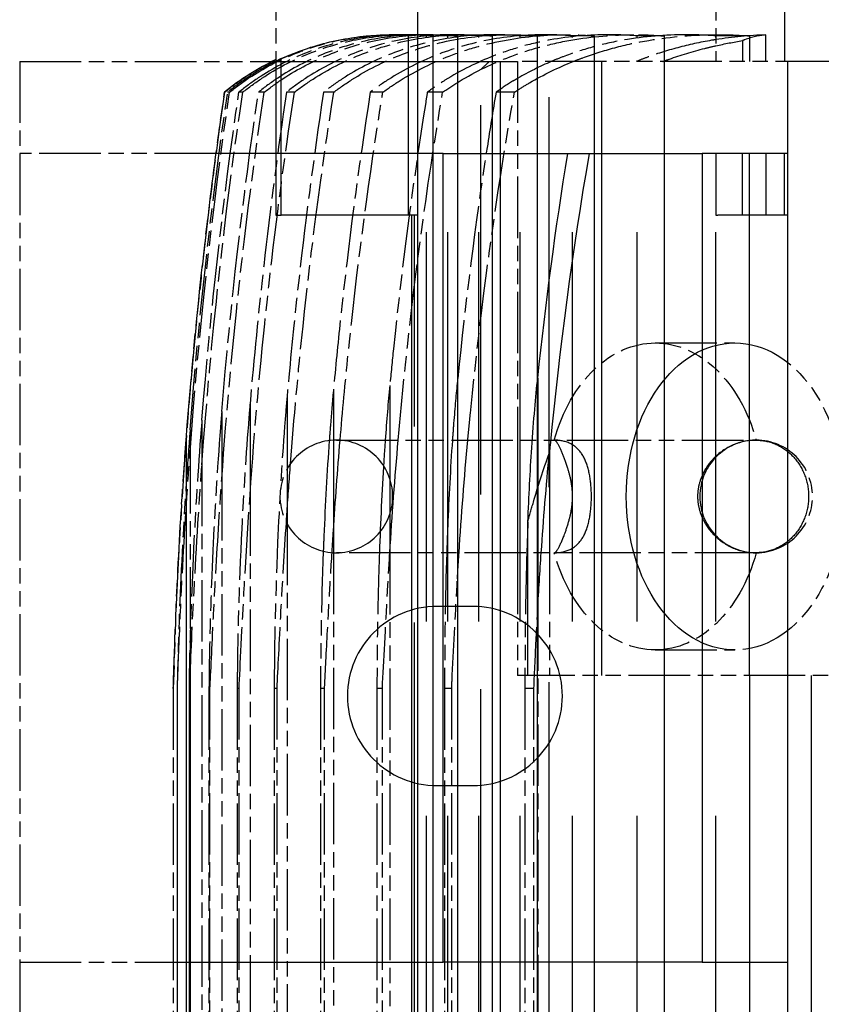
# Model space of a CAD drawing. Header units: millimetres. Extents: x -34725 to 178350, y -13707 to 126150.
# Tile 195 of 256: x 51738 to 51895, y 4476 to 4668. Entities that reach past the tile are written whole.
import ezdxf

# ---------------------------------------------------------------- set-up
doc = ezdxf.new("R2010")
doc.units = ezdxf.units.MM
doc.linetypes.add('AM_ISO09W050', pattern=[22.5, 12, -1.5, 3, -1.5, 3, -1.5])
doc.layers.add('AM_11', color=3, linetype='AM_ISO09W050', lineweight=25)

msp = doc.modelspace()

# ---------------------------------------------------------------- linework, layer by layer
at = {"layer": 'AM_11'}
for p, q in [((51788.202, 4680.188), (51788.202, 4660.256)), ((51815.906, 4665.422), (51815.906, 4680.188)), ((51874.092, 4680.188), (51874.092, 4660.188)), ((51810.855, 4665.43), (51810.92, 4665.43)), ((51812.675, 4665.43), (51813.836, 4665.43)), ((51816.788, 4665.43), (51818.564, 4665.43)), ((51822.756, 4665.43), (51825.189, 4665.43)), ((51830.687, 4665.43), (51833.845, 4665.43)), ((51840.742, 4665.43), (51844.72, 4665.43)), ((51853.149, 4665.43), (51858.088, 4665.43)), ((51868.237, 4665.43), (51874.092, 4665.43)), ((51738.152, 4660.188), (51738.152, 4642.188)), ((51738.152, 4660.188), (51787.453, 4660.188)), ((51835.41, 4660.188), (51835.41, 4586.188)), ((51920.263, 4660.188), (51835.41, 4660.188)), ((51778.163, 4654.188), (51778.152, 4654.188)), ((51779.139, 4654.188), (51778.767, 4654.188)), ((51781.71, 4654.188), (51780.96, 4654.188)), ((51785.912, 4654.188), (51784.772, 4654.188)), ((51791.806, 4654.188), (51790.256, 4654.188)), ((51799.484, 4654.188), (51797.497, 4654.188)), ((51809.075, 4654.188), (51806.612, 4654.188)), ((51820.761, 4654.188), (51817.766, 4654.188)), ((51834.792, 4654.188), (51831.187, 4654.188)), ((51776.485, 4642.188), (51738.152, 4642.188)), ((51738.152, 4642.188), (51738.152, 4484.188)), ((51862.28, 4605.188), (51877.836, 4605.188)), ((51770.652, 4586.128), (51770.652, 4577.526)), ((51799.996, 4586.188), (51881.996, 4586.188)), ((51771.42, 4583.855), (51771.42, 4547.313)), ((51773.733, 4581.358), (51773.733, 3719.018)), ((51777.623, 4578.609), (51777.623, 3721.767)), ((51783.141, 4575.571), (51783.141, 3724.805)), ((51790.367, 4569.869), (51790.367, 3728.183)), ((51799.413, 4564.203), (51799.413, 3731.975)), ((51881.996, 4564.188), (51799.996, 4564.188)), ((51810.434, 4564.088), (51810.434, 3736.287)), ((51835.41, 4564.188), (51835.41, 4540.188)), ((51841.6, 4564.188), (51841.6, 4540.188)), ((51823.641, 4559.086), (51823.641, 3741.29)), ((51839.331, 4553.104), (51839.331, 3747.272)), ((51862.28, 4545.188), (51877.836, 4545.188)), ((51836.834, 4540.188), (51835.41, 4540.188)), ((51914.072, 4540.188), (51841.6, 4540.188)), ((51768.152, 4537.688), (51768.152, 3762.688)), ((51768.941, 4537.688), (51768.92, 4537.688)), ((51768.92, 4537.688), (51768.92, 3762.688)), ((51768.941, 3762.688), (51768.941, 4537.688)), ((51771.32, 4537.688), (51771.233, 4537.688)), ((51771.233, 4537.688), (51771.233, 3762.688)), ((51771.32, 3762.688), (51771.32, 4537.688)), ((51775.317, 4537.688), (51775.123, 4537.688)), ((51775.123, 4537.688), (51775.123, 3762.688)), ((51775.317, 3762.688), (51775.317, 4537.688)), ((51780.986, 4537.688), (51780.641, 4537.688)), ((51780.641, 4537.688), (51780.641, 3762.688)), ((51780.986, 3762.688), (51780.986, 4537.688)), ((51788.407, 4537.688), (51787.867, 4537.688)), ((51787.867, 4537.688), (51787.867, 3762.688)), ((51788.407, 3762.688), (51788.407, 4537.688)), ((51797.69, 4537.688), (51796.913, 4537.688)), ((51796.913, 4537.688), (51796.913, 3762.688)), ((51797.69, 3762.688), (51797.69, 4537.688)), ((51808.991, 4537.688), (51807.934, 4537.688)), ((51807.934, 4537.688), (51807.934, 3762.688)), ((51808.991, 3762.688), (51808.991, 4537.688)), ((51822.52, 4537.688), (51821.141, 4537.688)), ((51821.141, 4537.688), (51821.141, 3762.688)), ((51822.52, 3762.688), (51822.52, 4537.688)), ((51836.831, 4537.688), (51836.831, 3762.688)), ((51838.577, 4537.688), (51836.831, 4537.688)), ((51838.577, 3762.688), (51838.577, 4537.688)), ((51738.152, 4484.188), (51738.152, 4466.188)), ((51738.152, 4484.188), (51768.152, 4484.188))]:
    msp.add_line(p, q, dxfattribs=at)
at = {"layer": 'AM_11', "ltscale": 24.189648}
msp.add_line((51887.556, 4680.188), (51887.556, 4660.188), dxfattribs=at)
at = {"layer": 'AM_11', "ltscale": 28.338135}
msp.add_line((51814.053, 4665.333), (51814.053, 4630.188), dxfattribs=at)
at = {"layer": 'AM_11', "ltscale": 28.410173}
msp.add_line((51815.906, 4630.188), (51815.906, 4665.422), dxfattribs=at)
at = {"layer": 'AM_11', "ltscale": 7.829767}
msp.add_line((51818.842, 4665.188), (51817.609, 4665.188), dxfattribs=at)
at = {"layer": 'AM_11', "ltscale": 25.349762}
for p, q in [((51817.609, 3638.188), (51817.609, 4665.188)), ((51818.842, 4665.188), (51818.842, 3638.188)), ((51821.775, 3638.188), (51821.775, 4665.188)), ((51823.662, 4665.188), (51823.662, 3638.188)), ((51827.827, 3638.188), (51827.827, 4665.188)), ((51830.417, 4665.188), (51830.417, 3638.188)), ((51835.88, 3638.188), (51835.88, 4665.188)), ((51839.246, 4665.188), (51839.246, 3638.188)), ((51846.102, 3638.188), (51846.102, 4665.188)), ((51850.353, 4665.188), (51850.353, 3638.188)), ((51858.734, 3638.188), (51858.734, 4665.188)), ((51864.031, 4665.188), (51864.031, 3638.188)), ((51874.128, 3638.188), (51874.128, 4665.188))]:
    msp.add_line(p, q, dxfattribs=at)
at = {"layer": 'AM_11', "ltscale": 7.986618}
msp.add_line((51823.662, 4665.188), (51821.775, 4665.188), dxfattribs=at)
at = {"layer": 'AM_11', "ltscale": 8.220131}
msp.add_line((51830.417, 4665.188), (51827.827, 4665.188), dxfattribs=at)
at = {"layer": 'AM_11', "ltscale": 8.547176}
msp.add_line((51839.246, 4665.188), (51835.88, 4665.188), dxfattribs=at)
at = {"layer": 'AM_11', "ltscale": 8.994848}
msp.add_line((51850.353, 4665.188), (51846.102, 4665.188), dxfattribs=at)
at = {"layer": 'AM_11', "ltscale": 9.607464}
msp.add_line((51864.031, 4665.188), (51858.734, 4665.188), dxfattribs=at)
at = {"layer": 'AM_11', "ltscale": 0.415651}
msp.add_line((51874.092, 4665.43), (51874.356, 4665.43), dxfattribs=at)
at = {"layer": 'AM_11', "ltscale": 10.461018}
msp.add_line((51880.72, 4665.188), (51874.128, 4665.188), dxfattribs=at)
at = {"layer": 'AM_11', "ltscale": 4.761642}
msp.add_line((51880.72, 4665.188), (51880.72, 4660.188), dxfattribs=at)
at = {"layer": 'AM_11', "ltscale": 4.952243}
msp.add_line((51883.892, 4660.188), (51883.892, 4665.388), dxfattribs=at)
at = {"layer": 'AM_11', "ltscale": 3.893191}
msp.add_line((51879.355, 4664.276), (51879.355, 4660.188), dxfattribs=at)
at = {"layer": 'AM_11', "ltscale": 24.646877}
msp.add_line((51789.242, 4630.188), (51789.242, 4660.755), dxfattribs=at)
at = {"layer": 'AM_11', "ltscale": 25.237089}
msp.add_line((51787.453, 4660.188), (51829.914, 4660.188), dxfattribs=at)
at = {"layer": 'AM_11', "ltscale": 24.244341}
msp.add_line((51788.202, 4660.256), (51788.202, 4630.188), dxfattribs=at)
at = {"layer": 'AM_11', "ltscale": 25.3717}
msp.add_line((51828.192, 3662.188), (51828.192, 4658.611), dxfattribs=at)
at = {"layer": 'AM_11', "ltscale": 3.310283}
msp.add_line((51829.914, 4660.188), (51831.61, 4660.188), dxfattribs=at)
at = {"layer": 'AM_11', "ltscale": 0.336796}
msp.add_line((51831.61, 4660.188), (51831.963, 4660.188), dxfattribs=at)
at = {"layer": 'AM_11', "ltscale": 25.411861}
for p, q in [((51831.963, 4660.188), (51831.963, 3662.188)), ((51841.571, 3662.188), (51841.571, 4660.188))]:
    msp.add_line(p, q, dxfattribs=at)
at = {"layer": 'AM_11', "ltscale": 6.451861}
msp.add_line((51831.963, 4660.188), (51835.41, 4660.188), dxfattribs=at)
at = {"layer": 'AM_11', "ltscale": 26.388706}
msp.add_line((51851.808, 4660.188), (51851.808, 4540.188), dxfattribs=at)
at = {"layer": 'AM_11', "ltscale": 21.770681}
msp.add_line((51888.152, 4642.188), (51888.152, 4660.188), dxfattribs=at)
at = {"layer": 'AM_11', "ltscale": 26.38662}
msp.add_line((51820.879, 4642.188), (51776.485, 4642.188), dxfattribs=at)
at = {"layer": 'AM_11', "ltscale": 25.479761}
for p, q in [((51820.879, 4484.188), (51820.879, 4642.188)), ((51871.477, 4642.188), (51871.477, 4484.188))]:
    msp.add_line(p, q, dxfattribs=at)
at = {"layer": 'AM_11', "ltscale": 24.47864}
for p, q in [((51820.879, 4642.188), (51871.477, 4642.188)), ((51871.477, 4484.188), (51820.879, 4484.188))]:
    msp.add_line(p, q, dxfattribs=at)
at = {"layer": 'AM_11', "ltscale": 4.352851}
for p, q in [((51874.128, 4642.188), (51871.477, 4642.188)), ((51871.477, 4484.188), (51874.128, 4484.188))]:
    msp.add_line(p, q, dxfattribs=at)
at = {"layer": 'AM_11', "ltscale": 11.42808}
for p, q in [((51874.092, 4642.188), (51874.092, 4630.188)), ((51879.355, 4630.188), (51879.355, 4642.188)), ((51883.892, 4642.188), (51883.892, 4630.188)), ((51887.556, 4630.188), (51887.556, 4642.188)), ((51888.152, 4630.188), (51888.152, 4642.188))]:
    msp.add_line(p, q, dxfattribs=at)
at = {"layer": 'AM_11', "ltscale": 6.281634}
for p, q in [((51880.72, 4642.188), (51874.128, 4642.188)), ((51874.128, 4484.188), (51880.72, 4484.188))]:
    msp.add_line(p, q, dxfattribs=at)
at = {"layer": 'AM_11', "ltscale": 10.371531}
msp.add_line((51887.556, 4642.188), (51880.72, 4642.188), dxfattribs=at)
at = {"layer": 'AM_11', "ltscale": 24.673439}
msp.add_line((51880.72, 4540.188), (51880.72, 4642.188), dxfattribs=at)
at = {"layer": 'AM_11', "ltscale": 0.803168}
msp.add_line((51888.152, 4642.188), (51887.556, 4642.188), dxfattribs=at)
at = {"layer": 'AM_11', "ltscale": 2.453624}
msp.add_line((51788.202, 4630.188), (51789.242, 4630.188), dxfattribs=at)
at = {"layer": 'AM_11', "ltscale": 30.0268}
msp.add_line((51814.053, 4630.188), (51789.242, 4630.188), dxfattribs=at)
at = {"layer": 'AM_11', "ltscale": 1.829926}
msp.add_line((51815.906, 4630.188), (51814.053, 4630.188), dxfattribs=at)
at = {"layer": 'AM_11', "ltscale": 25.518749}
for p, q in [((51814.678, 4630.188), (51814.678, 3670.188)), ((51815.257, 3670.188), (51815.257, 4630.188)), ((51815.866, 4630.188), (51815.866, 3670.188))]:
    msp.add_line(p, q, dxfattribs=at)
at = {"layer": 'AM_11', "ltscale": 1.495845}
msp.add_line((51874.092, 4630.188), (51874.494, 4630.188), dxfattribs=at)
at = {"layer": 'AM_11', "ltscale": 9.366663}
msp.add_line((51879.355, 4630.188), (51874.494, 4630.188), dxfattribs=at)
at = {"layer": 'AM_11', "ltscale": 4.322646}
msp.add_line((51883.892, 4630.188), (51879.355, 4630.188), dxfattribs=at)
at = {"layer": 'AM_11', "ltscale": 7.059769}
msp.add_line((51887.556, 4630.188), (51883.892, 4630.188), dxfattribs=at)
at = {"layer": 'AM_11', "ltscale": 0.884297}
msp.add_line((51888.152, 4630.188), (51887.556, 4630.188), dxfattribs=at)
at = {"layer": 'AM_11', "ltscale": 25.226345}
msp.add_line((51888.152, 4484.188), (51888.152, 4630.188), dxfattribs=at)
at = {"layer": 'AM_11', "ltscale": 23.357166}
msp.add_line((51823.641, 4597.71), (51823.641, 4559.086), dxfattribs=at)
at = {"layer": 'AM_11', "ltscale": 27.351952}
msp.add_line((51839.331, 4598.333), (51839.331, 4553.104), dxfattribs=at)
at = {"layer": 'AM_11', "ltscale": 22.144855}
msp.add_line((51799.413, 4595.865), (51799.413, 4568.401), dxfattribs=at)
at = {"layer": 'AM_11', "ltscale": 26.441158}
msp.add_line((51810.434, 4596.881), (51810.434, 4564.088), dxfattribs=at)
at = {"layer": 'AM_11', "ltscale": 21.457211}
msp.add_line((51783.141, 4593.312), (51783.141, 4575.571), dxfattribs=at)
at = {"layer": 'AM_11', "ltscale": 27.190226}
msp.add_line((51790.367, 4594.674), (51790.367, 4572.193), dxfattribs=at)
at = {"layer": 'AM_11', "ltscale": 12.544397}
msp.add_line((51777.623, 4591.781), (51777.623, 4578.609), dxfattribs=at)
at = {"layer": 'AM_11', "ltscale": 8.305091}
msp.add_line((51773.733, 4590.079), (51773.733, 4581.358), dxfattribs=at)
at = {"layer": 'AM_11', "ltscale": 4.135658}
msp.add_line((51771.42, 4588.198), (51771.42, 4583.855), dxfattribs=at)
at = {"layer": 'AM_11', "ltscale": 26.608612}
msp.add_line((51835.41, 4586.188), (51835.41, 4564.188), dxfattribs=at)
at = {"layer": 'AM_11', "ltscale": 23.597403}
msp.add_line((51841.6, 4583.698), (51841.6, 4564.188), dxfattribs=at)
at = {"layer": 'AM_11', "ltscale": 25.523846}
msp.add_line((51770.652, 4577.526), (51770.652, 3722.85), dxfattribs=at)
at = {"layer": 'AM_11', "ltscale": 2.21269}
msp.add_line((51790.367, 4572.193), (51790.367, 4569.869), dxfattribs=at)
at = {"layer": 'AM_11', "ltscale": 24.229931}
msp.add_line((51837.415, 4540.188), (51837.415, 4570.238), dxfattribs=at)
at = {"layer": 'AM_11', "ltscale": 3.997553}
msp.add_line((51799.413, 4568.401), (51799.413, 4564.203), dxfattribs=at)
at = {"layer": 'AM_11', "ltscale": 6.666338}
for p, q in [((51826.652, 4553.688), (51819.652, 4553.688)), ((51819.652, 4518.688), (51826.652, 4518.688))]:
    msp.add_line(p, q, dxfattribs=at)
at = {"layer": 'AM_11', "ltscale": 25.279751}
msp.add_line((51771.42, 4547.313), (51771.42, 3753.063), dxfattribs=at)
at = {"layer": 'AM_11', "ltscale": 0.782255}
msp.add_line((51837.415, 4540.188), (51836.834, 4540.188), dxfattribs=at)
at = {"layer": 'AM_11', "ltscale": 2.079467}
msp.add_line((51839.331, 4540.188), (51837.415, 4540.188), dxfattribs=at)
at = {"layer": 'AM_11', "ltscale": 2.162113}
msp.add_line((51841.6, 4540.188), (51839.331, 4540.188), dxfattribs=at)
at = {"layer": 'AM_11', "ltscale": 25.497196}
for p, q in [((51880.72, 4540.188), (51880.72, 3760.188)), ((51892.812, 3760.188), (51892.812, 4540.188))]:
    msp.add_line(p, q, dxfattribs=at)
at = {"layer": 'AM_11', "ltscale": 25.071371}
msp.add_line((51768.152, 4484.188), (51820.879, 4484.188), dxfattribs=at)
at = {"layer": 'AM_11', "ltscale": 11.255928}
msp.add_line((51880.72, 4484.188), (51888.152, 4484.188), dxfattribs=at)
at = {"layer": 'AM_11', "ltscale": 25.592646}
msp.add_line((51888.152, 3955.188), (51888.152, 4484.188), dxfattribs=at)
at = {"layer": 'AM_11'}
for centre, radius, start, end in [((51809.74, 4615.43), 50, 115.51589, 129.1802), ((52767.784, 4510.562), 1000, 171.74227, 178.445596), ((51799.996, 4575.188), 11, 90, 270), ((51881.996, 4575.188), 11, 270, 90)]:
    msp.add_arc(centre, radius, start, end, dxfattribs=at)
at = {"layer": 'AM_11', "ltscale": 27.864473}
for centre, start, end in [((51799.996, 4575.188), 270, 90), ((51881.996, 4575.188), 90, 270)]:
    msp.add_arc(centre, 11, start, end, dxfattribs=at)
at = {"layer": 'AM_11', "ltscale": 26.597906}
for centre, start, end in [((51819.652, 4536.188), 90, 270), ((51826.652, 4536.188), 270, 90)]:
    msp.add_arc(centre, 17.5, start, end, dxfattribs=at)
at = {"layer": 'AM_11', "extrusion": (0, 0, -1)}
for centre, major_axis, ratio, start_param, end_param in [((52739.89, 4510.663), (-4.203, -982.95), 0.9880099, 1.6411022, 1.7131091), ((52767.491, 4510.563), (0, -999.706), 0.9993826, 1.6485324, 1.7149624), ((52691.926, 4511.768), (-17.642, -952.453), 0.9665247, 1.6260131, 1.702964), ((52748.83, 4510.801), (-12.816, -987.329), 0.9907438, 1.6383116, 1.7036669), ((52693.949, 4513.425), (-39.518, -952.532), 0.9646067, 1.613087, 1.6790001), ((51862.28, 4575.188), (0, 30), 0.7071068, 5.0878126, 7.4785587), ((51877.836, 4575.188), (0, -30), 0.7071068, 3.1415927, 6.2831853), ((51862.282, 4575.189), (0, 29.997), 0.7071068, 1.1953733, 1.1953766), ((51862.28, 4575.188), (0, -30), 0.7071068, 5.087812, 7.478558), ((51862.282, 4575.187), (0, 29.997), 0.7071068, 1.946216, 1.9462193)]:
    msp.add_ellipse(centre, major_axis=major_axis, ratio=ratio, start_param=start_param, end_param=end_param, dxfattribs=at)
at = {"layer": 'AM_11', "ltscale": 25.331339, "extrusion": (0, 0, -1)}
msp.add_ellipse((51877.836, 4575.188), major_axis=(0, 30), ratio=0.7071068, start_param=3.1415927, end_param=6.2831853, dxfattribs=at)
at = {"layer": 'AM_11', "ltscale": 1.12729e-05, "extrusion": (0, 0, -1)}
for centre, start_param, end_param in [((51862.285, 4575.185), 1.946216, 1.9462199), ((51862.285, 4575.191), 1.1953727, 1.1953766)]:
    msp.add_ellipse(centre, major_axis=(0, -30.007), ratio=0.7071068, start_param=start_param, end_param=end_param, dxfattribs=at)
at = {"layer": 'AM_11'}
for points, knots in [([(51779.139, 4654.188), (51780.345, 4655.161), (51781.615, 4656.101), (51785.74, 4658.848), (51788.753, 4660.421), (51794.493, 4662.792), (51797.752, 4663.805), (51804.409, 4665.124), (51807.808, 4665.43), (51811.211, 4665.43), (51811.503, 4665.427), (51811.799, 4665.422)], [4.1964175, 4.1964175, 4.1964175, 4.1964175, 4.6305863, 4.6305863, 5.5606856, 5.5606856, 6.494833, 6.494833, 7.4289804, 7.4289804, 7.516145, 7.516145, 7.516145, 7.516145]), ([(51812.675, 4665.43), (51809.572, 4665.43), (51806.183, 4665.125), (51799.545, 4663.808), (51796.296, 4662.796), (51790.568, 4660.428), (51787.562, 4658.856), (51783.439, 4656.107), (51782.168, 4655.164), (51780.96, 4654.188)], [22.2747511, 22.2747511, 22.2747511, 22.2747511, 23.2062381, 23.2062381, 24.1377251, 24.1377251, 25.066427, 25.066427, 25.5015323, 25.5015323, 25.5015323, 25.5015323]), ([(51781.71, 4654.188), (51782.908, 4655.145), (51784.167, 4656.069), (51788.308, 4658.809), (51791.348, 4660.386), (51797.159, 4662.772), (51800.468, 4663.794), (51807.228, 4665.123), (51810.678, 4665.43), (51814.323, 4665.43), (51814.816, 4665.422), (51815.315, 4665.408)], [4.2055095, 4.2055095, 4.2055095, 4.2055095, 4.6347696, 4.6347696, 5.5721505, 5.5721505, 6.5202443, 6.5202443, 7.4683381, 7.4683381, 7.614362, 7.614362, 7.614362, 7.614362]), ([(51816.788, 4665.43), (51813.644, 4665.43), (51810.211, 4665.123), (51803.484, 4663.797), (51800.19, 4662.778), (51794.402, 4660.397), (51791.37, 4658.821), (51787.234, 4656.079), (51785.972, 4655.15), (51784.772, 4654.188)], [22.3999728, 22.3999728, 22.3999728, 22.3999728, 23.3436312, 23.3436312, 24.2872896, 24.2872896, 25.2223625, 25.2223625, 25.6531838, 25.6531838, 25.6531838, 25.6531838]), ([(51785.912, 4654.188), (51787.096, 4655.121), (51788.338, 4656.021), (51792.503, 4658.749), (51795.585, 4660.333), (51801.503, 4662.741), (51804.89, 4663.776), (51811.806, 4665.12), (51815.334, 4665.43), (51819.252, 4665.43), (51819.954, 4665.416), (51820.666, 4665.387)], [4.2193622, 4.2193622, 4.2193622, 4.2193622, 4.6411113, 4.6411113, 5.5894961, 5.5894961, 6.5589304, 6.5589304, 7.5283646, 7.5283646, 7.7349845, 7.7349845, 7.7349845, 7.7349845]), ([(51822.756, 4665.43), (51819.547, 4665.43), (51816.041, 4665.121), (51809.171, 4663.781), (51805.807, 4662.75), (51799.92, 4660.348), (51796.849, 4658.767), (51792.692, 4656.035), (51791.445, 4655.128), (51790.256, 4654.188)], [22.6027708, 22.6027708, 22.6027708, 22.6027708, 23.5660023, 23.5660023, 24.5292338, 24.5292338, 25.4744373, 25.4744373, 25.8983696, 25.8983696, 25.8983696, 25.8983696]), ([(51790.426, 4661.27), (51790.57, 4661.332), (51790.715, 4661.393), (51793.845, 4662.696), (51797.224, 4663.75), (51804.12, 4665.116), (51807.637, 4665.43), (51810.855, 4665.43)], [5.5666425, 5.5666425, 5.5666425, 5.5666425, 5.6148917, 5.6148917, 6.6161138, 6.6161138, 7.617336, 7.617336, 7.617336, 7.617336]), ([(51791.806, 4654.188), (51792.971, 4655.087), (51794.189, 4655.955), (51798.384, 4658.668), (51801.525, 4660.259), (51807.592, 4662.699), (51811.088, 4663.751), (51818.222, 4665.116), (51821.86, 4665.43), (51826.089, 4665.43), (51827.011, 4665.407), (51827.949, 4665.361)], [4.2386517, 4.2386517, 4.2386517, 4.2386517, 4.6498744, 4.6498744, 5.6134037, 5.6134037, 6.6127449, 6.6127449, 7.612086, 7.612086, 7.8821979, 7.8821979, 7.8821979, 7.8821979]), ([(51830.687, 4665.43), (51827.385, 4665.43), (51823.775, 4665.117), (51816.699, 4663.758), (51813.233, 4662.71), (51807.205, 4660.279), (51804.079, 4658.689), (51799.892, 4655.973), (51798.668, 4655.096), (51797.497, 4654.188)], [22.8979136, 22.8979136, 22.8979136, 22.8979136, 23.8893185, 23.8893185, 24.8807234, 24.8807234, 25.840265, 25.840265, 26.2542811, 26.2542811, 26.2542811, 26.2542811]), ([(51799.484, 4654.188), (51800.621, 4655.044), (51801.806, 4655.869), (51806.039, 4658.561), (51809.257, 4660.162), (51815.524, 4662.644), (51819.166, 4663.72), (51826.595, 4665.112), (51830.381, 4665.43), (51834.97, 4665.43), (51836.13, 4665.396), (51837.31, 4665.328)], [4.2644144, 4.2644144, 4.2644144, 4.2644144, 4.6614478, 4.6614478, 5.6448898, 5.6448898, 6.6845391, 6.6845391, 7.7241884, 7.7241884, 8.0621452, 8.0621452, 8.0621452, 8.0621452]), ([(51840.742, 4665.43), (51837.311, 4665.43), (51833.559, 4665.113), (51826.201, 4663.727), (51822.593, 4662.657), (51816.374, 4660.185), (51813.174, 4658.586), (51808.949, 4655.89), (51807.757, 4655.054), (51806.612, 4654.188)], [23.3096817, 23.3096817, 23.3096817, 23.3096817, 24.3397579, 24.3397579, 25.369834, 25.369834, 26.3485978, 26.3485978, 26.7490014, 26.7490014, 26.7490014, 26.7490014]), ([(51809.075, 4654.188), (51810.173, 4654.988), (51811.311, 4655.759), (51815.592, 4658.423), (51818.908, 4660.037), (51823.74, 4661.913), (51825.547, 4662.523), (51829.291, 4663.585), (51831.229, 4664.036), (51837.095, 4665.106), (51841.078, 4665.43), (51846.092, 4665.43), (51847.512, 4665.384), (51848.959, 4665.291)], [4.2982083, 4.2982083, 4.2982083, 4.2982083, 4.6763867, 4.6763867, 5.6854239, 5.6854239, 6.2320234, 6.2320234, 6.7786229, 6.7786229, 7.871822, 7.871822, 8.2839336, 8.2839336, 8.2839336, 8.2839336]), ([(51853.149, 4665.43), (51849.543, 4665.43), (51845.601, 4665.108), (51839.796, 4664.042), (51837.878, 4663.593), (51834.172, 4662.538), (51832.384, 4661.932), (51827.588, 4660.063), (51824.291, 4658.451), (51820.02, 4655.782), (51818.872, 4654.999), (51817.766, 4654.188)], [23.878336, 23.878336, 23.878336, 23.878336, 24.9605596, 24.9605596, 25.5016714, 25.5016714, 26.0427832, 26.0427832, 27.0466526, 27.0466526, 27.428696, 27.428696, 27.428696, 27.428696]), ([(51820.761, 4654.188), (51821.801, 4654.918), (51822.876, 4655.62), (51827.211, 4658.247), (51830.653, 4659.877), (51835.712, 4661.794), (51837.642, 4662.429), (51841.64, 4663.529), (51843.708, 4663.995), (51849.964, 4665.1), (51854.209, 4665.43), (51859.739, 4665.43), (51861.453, 4665.37), (51863.199, 4665.25)], [4.3424032, 4.3424032, 4.3424032, 4.3424032, 4.6954701, 4.6954701, 5.7371133, 5.7371133, 6.3193505, 6.3193505, 6.9015876, 6.9015876, 8.066062, 8.066062, 8.5614561, 8.5614561, 8.5614561, 8.5614561]), ([(51868.237, 4665.43), (51864.397, 4665.43), (51860.196, 4665.101), (51854.005, 4664.002), (51851.958, 4663.538), (51848.002, 4662.444), (51846.093, 4661.814), (51843.529, 4660.839), (51842.749, 4660.523), (51841.963, 4660.186)], [24.673973, 24.673973, 24.673973, 24.673973, 25.8266053, 25.8266053, 26.4029215, 26.4029215, 26.9792377, 26.9792377, 27.2262123, 27.2262123, 27.2262123, 27.2262123]), ([(51846.227, 4660.187), (51846.863, 4660.443), (51847.495, 4660.687), (51850.091, 4661.641), (51852.187, 4662.307), (51856.527, 4663.459), (51858.771, 4663.944), (51865.462, 4665.076), (51869.963, 4665.415), (51874.092, 4665.429)], [5.6033129, 5.6033129, 5.6033129, 5.6033129, 5.8029927, 5.8029927, 6.4334232, 6.4334232, 7.0638537, 7.0638537, 8.2984109, 8.2984109, 8.2984109, 8.2984109]), ([(51874.092, 4664.462), (51873.827, 4664.42), (51873.562, 4664.376), (51871.057, 4663.95), (51868.834, 4663.467), (51864.535, 4662.321), (51862.458, 4661.659), (51859.866, 4660.702), (51859.218, 4660.452), (51858.565, 4660.188)], [27.005814, 27.005814, 27.005814, 27.005814, 27.0795647, 27.0795647, 27.7042499, 27.7042499, 28.3289351, 28.3289351, 28.5337577, 28.5337577, 28.5337577, 28.5337577]), ([(51863.745, 4660.188), (51864.183, 4660.352), (51864.619, 4660.511), (51867.241, 4661.44), (51869.57, 4662.149), (51872.677, 4662.935), (51873.382, 4663.104), (51874.092, 4663.264)], [5.7499162, 5.7499162, 5.7499162, 5.7499162, 5.8874514, 5.8874514, 6.5851326, 6.5851326, 6.7873081, 6.7873081, 6.7873081, 6.7873081]), ([(51778.163, 4654.188), (51779.373, 4655.17), (51780.648, 4656.117), (51783.985, 4658.347), (51786.107, 4659.541), (51788.202, 4660.546)], [-25.4444801, -25.4444801, -25.4444801, -25.4444801, -25.0077587, -25.0077587, -24.3396809, -24.3396809, -24.3396809, -24.3396809]), ([(51789.242, 4660.755), (51787.007, 4659.709), (51784.731, 4658.444), (51781.253, 4656.119), (51779.978, 4655.171), (51778.767, 4654.188)], [24.2821731, 24.2821731, 24.2821731, 24.2821731, 24.9964421, 24.9964421, 25.4334755, 25.4334755, 25.4334755, 25.4334755]), ([(51789.242, 4660.755), (51789.464, 4660.853), (51789.711, 4660.961), (51790.121, 4661.139), (51790.272, 4661.204), (51790.426, 4661.27)], [-0.73530904, -0.73530904, -0.73530904, -0.73530904, -0.64245099, -0.64245099, -0.59072716, -0.59072716, -0.59072716, -0.59072716]), ([(51835.41, 4656.899), (51835.082, 4656.709), (51834.756, 4656.515), (51833.323, 4655.643), (51832.237, 4654.93), (51831.187, 4654.188)], [27.91119711, 27.91119711, 27.91119711, 27.91119711, 28.01557618, 28.01557618, 28.37281418, 28.37281418, 28.37281418, 28.37281418]), ([(51770.652, 4586.128), (51771.851, 4601.936), (51773.438, 4617.882), (51776.269, 4640.651), (51777.18, 4647.416), (51778.163, 4654.188)], [-74.6171942, -74.6171942, -74.6171942, -74.6171942, -70.0662551, -70.0662551, -68.1477894, -68.1477894, -68.1477894, -68.1477894]), ([(51777.623, 4578.609), (51778.558, 4591.931), (51779.777, 4605.371), (51782.609, 4630.609), (51784.148, 4642.39), (51785.912, 4654.188)], [237.6971267, 237.6971267, 237.6971267, 237.6971267, 241.5225695, 241.5225695, 244.8448041, 244.8448041, 244.8448041, 244.8448041]), ([(51783.141, 4575.571), (51784.004, 4588.196), (51785.127, 4600.934), (51787.983, 4627.167), (51789.744, 4640.669), (51791.806, 4654.188)], [230.8805205, 230.8805205, 230.8805205, 230.8805205, 234.5037524, 234.5037524, 238.3041361, 238.3041361, 238.3041361, 238.3041361]), ([(51790.256, 4654.188), (51788.564, 4642.823), (51787.08, 4631.476), (51784.786, 4611.186), (51783.9, 4602.227), (51783.141, 4593.312)], [63.7418494, 63.7418494, 63.7418494, 63.7418494, 66.9434303, 66.9434303, 69.4894907, 69.4894907, 69.4894907, 69.4894907]), ([(51797.497, 4654.188), (51795.508, 4641.079), (51793.801, 4627.989), (51791.629, 4608.181), (51790.961, 4601.415), (51790.367, 4594.674)], [61.6212583, 61.6212583, 61.6212583, 61.6212583, 65.3076098, 65.3076098, 67.2277248, 67.2277248, 67.2277248, 67.2277248]), ([(51791.037, 4581.571), (51791.72, 4590.489), (51792.536, 4599.461), (51795.095, 4623.637), (51797.091, 4638.906), (51799.484, 4654.188)], [223.938364, 223.938364, 223.938364, 223.938364, 226.485386, 226.485386, 230.7749756, 230.7749756, 230.7749756, 230.7749756]), ([(51806.612, 4654.188), (51804.293, 4639.285), (51802.349, 4624.397), (51800.285, 4605.013), (51799.832, 4600.433), (51799.413, 4595.865)], [59.1515818, 59.1515818, 59.1515818, 59.1515818, 63.3359363, 63.3359363, 64.6337502, 64.6337502, 64.6337502, 64.6337502]), ([(51800.732, 4586.188), (51801.203, 4591.783), (51801.728, 4597.398), (51803.936, 4618.823), (51806.001, 4634.735), (51808.697, 4651.833), (51808.885, 4653.01), (51809.075, 4654.188)], [215.923106, 215.923106, 215.923106, 215.923106, 217.5141754, 217.5141754, 221.9777688, 221.9777688, 222.307855, 222.307855, 222.307855, 222.307855]), ([(51817.766, 4654.188), (51817.659, 4653.52), (51817.552, 4652.851), (51814.897, 4636.091), (51812.8, 4620.006), (51810.899, 4601.65), (51810.661, 4599.264), (51810.434, 4596.881)], [56.3439203, 56.3439203, 56.3439203, 56.3439203, 56.5313014, 56.5313014, 61.0439426, 61.0439426, 61.7191609, 61.7191609, 61.7191609, 61.7191609]), ([(51812.082, 4586.188), (51812.406, 4589.908), (51812.756, 4593.637), (51815.024, 4616.198), (51817.568, 4635.206), (51820.761, 4654.188)], [206.4390295, 206.4390295, 206.4390295, 206.4390295, 207.4942491, 207.4942491, 212.8113987, 212.8113987, 212.8113987, 212.8113987]), ([(51831.187, 4654.188), (51830.585, 4650.589), (51830.006, 4646.99), (51827.12, 4628.289), (51825.203, 4613.198), (51823.675, 4598.05), (51823.658, 4597.88), (51823.641, 4597.71)], [53.1595269, 53.1595269, 53.1595269, 53.1595269, 54.1676819, 54.1676819, 58.3982338, 58.3982338, 58.4463624, 58.4463624, 58.4463624, 58.4463624]), ([(51825.676, 4586.188), (51825.837, 4587.938), (51826.003, 4589.69), (51828.214, 4612.223), (51831.085, 4633.244), (51834.792, 4654.188)], [195.7971896, 195.7971896, 195.7971896, 195.7971896, 196.2923311, 196.2923311, 202.1580366, 202.1580366, 202.1580366, 202.1580366]), ([(51823.641, 4597.71), (51823.394, 4595.321), (51823.147, 4592.582), (51822.82, 4588.394), (51822.739, 4587.296), (51822.661, 4586.188)], [-15.94467972, -15.94467972, -15.94467972, -15.94467972, -15.7257112, -15.7257112, -15.64907648, -15.64907648, -15.64907648, -15.64907648]), ([(51799.413, 4595.865), (51799.213, 4593.709), (51799.026, 4591.499), (51798.772, 4588.251), (51798.692, 4587.18), (51798.614, 4586.101)], [-1.30208948, -1.30208948, -1.30208948, -1.30208948, -1.19888308, -1.19888308, -1.1488049, -1.1488049, -1.1488049, -1.1488049]), ([(51783.141, 4593.312), (51783.063, 4592.41), (51782.988, 4591.511), (51782.338, 4583.493), (51781.866, 4576.036), (51780.943, 4557.314), (51780.716, 4547.043), (51780.649, 4539.952), (51780.642, 4538.778), (51780.641, 4537.688)], [-1.340297, -1.340297, -1.340297, -1.340297, -1.2909041, -1.2909041, -0.8948421, -0.8948421, -0.2460591, -0.2460591, -0.145107, -0.145107, -0.145107, -0.145107]), ([(51790.367, 4594.674), (51790.208, 4592.894), (51790.049, 4590.995), (51789.309, 4581.493), (51788.853, 4573.655), (51788.02, 4554.274), (51787.873, 4543.78), (51787.867, 4537.932), (51787.867, 4537.81), (51787.867, 4537.688)], [-1.08152838, -1.08152838, -1.08152838, -1.08152838, -0.99991734, -0.99991734, -0.69677695, -0.69677695, -0.21518234, -0.21518234, -0.20500063, -0.20500063, -0.20500063, -0.20500063]), ([(51777.623, 4591.781), (51777.537, 4590.755), (51777.452, 4589.696), (51776.735, 4580.52), (51776.238, 4572.258), (51775.476, 4555.845), (51775.267, 4548.174), (51775.15, 4541.281), (51775.123, 4539.156), (51775.123, 4537.688)], [-1.01364172, -1.01364172, -1.01364172, -1.01364172, -0.96580523, -0.96580523, -0.6113734, -0.6113734, -0.20378806, -0.20378806, -0.07714332, -0.07714332, -0.07714332, -0.07714332]), ([(51773.733, 4590.079), (51773.724, 4589.96), (51773.714, 4589.84), (51773.081, 4581.916), (51772.57, 4573.942), (51771.71, 4557.214), (51771.463, 4549.402), (51771.293, 4542.263), (51771.243, 4539.603), (51771.234, 4537.98), (51771.233, 4537.83), (51771.233, 4537.688)], [-0.92321809, -0.92321809, -0.92321809, -0.92321809, -0.91843988, -0.91843988, -0.60713485, -0.60713485, -0.21183414, -0.21183414, -0.05860492, -0.05860492, -0.04348341, -0.04348341, -0.04348341, -0.04348341]), ([(51771.42, 4588.198), (51770.881, 4581.281), (51770.418, 4574.254), (51769.536, 4558.258), (51769.245, 4550.295), (51769.028, 4542.993), (51768.959, 4540.279), (51768.927, 4538.429), (51768.922, 4538.074), (51768.92, 4537.779), (51768.92, 4537.732), (51768.92, 4537.688)], [-0.95533226, -0.95533226, -0.95533226, -0.95533226, -0.65657988, -0.65657988, -0.22807059, -0.22807059, -0.06229926, -0.06229926, -0.02594585, -0.02594585, -0.01882297, -0.01882297, -0.01882297, -0.01882297]), ([(51768.152, 4537.688), (51768.152, 4537.688), (51768.152, 4537.688), (51768.152, 4537.692), (51768.152, 4537.696), (51768.153, 4537.713), (51768.153, 4537.732), (51768.155, 4537.809), (51768.158, 4537.901), (51768.21, 4539.779), (51768.464, 4548.261), (51769.193, 4564.069), (51769.654, 4571.984), (51770.317, 4581.619), (51770.485, 4583.939), (51770.652, 4586.128)], [-2.9437956, -2.9437956, -2.9437956, -2.9437956, -2.94234139, -2.94234139, -2.93926089, -2.93926089, -2.93166184, -2.93166184, -2.90937347, -2.90937347, -2.56020795, -2.56020795, -2.23161147, -2.23161147, -2.11945576, -2.11945576, -2.11945576, -2.11945576]), ([(51768.941, 4537.688), (51768.942, 4537.703), (51768.943, 4537.719), (51768.958, 4537.998), (51768.977, 4538.466), (51769.036, 4540.009), (51769.075, 4541.06), (51769.242, 4545.497), (51769.445, 4550.525), (51770.074, 4563.504), (51770.571, 4571.821), (51771.207, 4580.931), (51771.314, 4582.419), (51771.42, 4583.855)], [-3.7817821, -3.7817821, -3.7817821, -3.7817821, -3.7782182, -3.7782182, -3.7214388, -3.7214388, -3.6475542, -3.6475542, -3.3208773, -3.3208773, -2.8135827, -2.8135827, -2.7105465, -2.7105465, -2.7105465, -2.7105465]), ([(51771.32, 4537.688), (51771.32, 4537.69), (51771.32, 4537.693), (51771.443, 4539.975), (51771.701, 4546.663), (51772.462, 4562.012), (51773.024, 4571.282), (51773.647, 4580.149), (51773.69, 4580.758), (51773.733, 4581.358)], [-3.31590986, -3.31590986, -3.31590986, -3.31590986, -3.31551984, -3.31551984, -2.95638888, -2.95638888, -2.4990203, -2.4990203, -2.46480649, -2.46480649, -2.46480649, -2.46480649]), ([(51775.317, 4537.688), (51775.469, 4540.47), (51775.704, 4545.966), (51776.112, 4553.995), (51776.246, 4556.502), (51776.754, 4565.557), (51777.182, 4572.276), (51777.623, 4578.609)], [-3.55618772, -3.55618772, -3.55618772, -3.55618772, -3.2601786, -3.2601786, -3.12202876, -3.12202876, -2.73802194, -2.73802194, -2.73802194, -2.73802194]), ([(51780.986, 4537.688), (51781.213, 4541.901), (51781.564, 4549.604), (51782.371, 4563.765), (51782.748, 4569.744), (51783.141, 4575.571)], [-2.49039714, -2.49039714, -2.49039714, -2.49039714, -2.28454432, -2.28454432, -2.140695, -2.140695, -2.140695, -2.140695]), ([(51788.407, 4537.688), (51788.601, 4541.423), (51788.86, 4546.757), (51789.502, 4558.386), (51789.859, 4564.309), (51790.233, 4570.121)], [-2.44805925, -2.44805925, -2.44805925, -2.44805925, -2.24758411, -2.24758411, -2.05365378, -2.05365378, -2.05365378, -2.05365378]), ([(51797.69, 4537.688), (51797.774, 4539.341), (51797.864, 4541.141), (51798.16, 4546.933), (51798.38, 4551.032), (51798.783, 4558.088), (51798.965, 4561.142), (51799.154, 4564.22)], [-2.62986151, -2.62986151, -2.62986151, -2.62986151, -2.55743349, -2.55743349, -2.40535186, -2.40535186, -2.29327027, -2.29327027, -2.29327027, -2.29327027]), ([(51808.396, 4564.188), (51808.274, 4560.72), (51808.178, 4557.254), (51807.979, 4547.837), (51807.934, 4542.29), (51807.934, 4537.688)], [-0.73395831, -0.73395831, -0.73395831, -0.73395831, -0.5990552, -0.5990552, -0.36330072, -0.36330072, -0.36330072, -0.36330072]), ([(51808.991, 4537.688), (51809.256, 4542.991), (51809.586, 4549.541), (51810.133, 4559.065), (51810.282, 4561.572), (51810.434, 4564.088)], [-2.25466546, -2.25466546, -2.25466546, -2.25466546, -2.04998749, -2.04998749, -1.97783661, -1.97783661, -1.97783661, -1.97783661]), ([(51837.203, 4564.188), (51836.976, 4556.788), (51836.868, 4549.374), (51836.834, 4540.571), (51836.833, 4539.144), (51836.831, 4537.688)], [-21.242282, -21.242282, -21.242282, -21.242282, -19.9797099, -19.9797099, -19.744793, -19.744793, -19.744793, -19.744793]), ([(51822.52, 4537.688), (51822.561, 4538.55), (51822.601, 4539.415), (51822.942, 4546.498), (51823.281, 4552.784), (51823.641, 4559.086)], [-25.071781, -25.071781, -25.071781, -25.071781, -24.8324756, -24.8324756, -23.1165898, -23.1165898, -23.1165898, -23.1165898]), ([(51838.577, 4537.688), (51838.722, 4540.995), (51838.881, 4544.322), (51839.143, 4549.504), (51839.236, 4551.307), (51839.331, 4553.104)], [-34.3169887, -34.3169887, -34.3169887, -34.3169887, -33.2340126, -33.2340126, -32.6535324, -32.6535324, -32.6535324, -32.6535324])]:
    msp.add_open_spline(points, degree=3, knots=knots, dxfattribs=at)
at = {"layer": 'AM_11', "ltscale": 3.160558}
msp.add_open_spline([(51810.855, 4665.43), (51811.894, 4665.43), (51812.964, 4665.397), (51814.053, 4665.333)], degree=3, dxfattribs=at)
at = {"layer": 'AM_11', "ltscale": 2.149997}
msp.add_open_spline([(51811.799, 4665.422), (51812.538, 4665.409), (51813.291, 4665.379), (51814.053, 4665.333)], degree=3, dxfattribs=at)
at = {"layer": 'AM_11', "ltscale": 4.709399}
msp.add_open_spline([(51817.609, 4665.188), (51815.921, 4665.35), (51814.261, 4665.43), (51812.675, 4665.43)], degree=3, dxfattribs=at)
at = {"layer": 'AM_11', "ltscale": 3.368264}
msp.add_open_spline([(51815.315, 4665.408), (51816.466, 4665.374), (51817.647, 4665.301), (51818.842, 4665.188)], degree=3, dxfattribs=at)
at = {"layer": 'AM_11', "ltscale": 4.759384}
msp.add_open_spline([(51821.775, 4665.188), (51820.069, 4665.35), (51818.391, 4665.43), (51816.788, 4665.43)], degree=3, dxfattribs=at)
at = {"layer": 'AM_11', "ltscale": 2.861729}
msp.add_open_spline([(51820.666, 4665.387), (51821.648, 4665.348), (51822.65, 4665.282), (51823.662, 4665.188)], degree=3, dxfattribs=at)
at = {"layer": 'AM_11', "ltscale": 4.839762}
msp.add_open_spline([(51827.827, 4665.188), (51826.092, 4665.35), (51824.386, 4665.43), (51822.756, 4665.43)], degree=3, dxfattribs=at)
at = {"layer": 'AM_11', "ltscale": 2.357694}
msp.add_open_spline([(51827.949, 4665.361), (51828.761, 4665.321), (51829.586, 4665.263), (51830.417, 4665.188)], degree=3, dxfattribs=at)
at = {"layer": 'AM_11', "ltscale": 4.955474}
msp.add_open_spline([(51835.88, 4665.188), (51834.103, 4665.35), (51832.357, 4665.43), (51830.687, 4665.43)], degree=3, dxfattribs=at)
at = {"layer": 'AM_11', "ltscale": 1.84995}
msp.add_open_spline([(51837.31, 4665.328), (51837.95, 4665.292), (51838.596, 4665.245), (51839.246, 4665.188)], degree=3, dxfattribs=at)
at = {"layer": 'AM_11', "ltscale": 5.114406}
msp.add_open_spline([(51846.102, 4665.188), (51844.268, 4665.35), (51842.465, 4665.43), (51840.742, 4665.43)], degree=3, dxfattribs=at)
at = {"layer": 'AM_11', "ltscale": 1.331659}
msp.add_open_spline([(51848.959, 4665.291), (51849.421, 4665.261), (51849.886, 4665.227), (51850.353, 4665.188)], degree=3, dxfattribs=at)
at = {"layer": 'AM_11', "ltscale": 5.32908}
msp.add_open_spline([(51858.734, 4665.188), (51856.822, 4665.35), (51854.945, 4665.43), (51853.149, 4665.43)], degree=3, dxfattribs=at)
at = {"layer": 'AM_11', "ltscale": 0.794827}
msp.add_open_spline([(51863.199, 4665.25), (51863.476, 4665.231), (51863.753, 4665.21), (51864.031, 4665.188)], degree=3, dxfattribs=at)
at = {"layer": 'AM_11', "ltscale": 5.61998}
msp.add_open_spline([(51874.128, 4665.188), (51872.112, 4665.35), (51870.132, 4665.43), (51868.237, 4665.43)], degree=3, dxfattribs=at)
at = {"layer": 'AM_11', "ltscale": 6.321747}
msp.add_open_spline([(51874.092, 4665.429), (51874.18, 4665.43), (51874.268, 4665.43), (51876.404, 4665.43), (51878.542, 4665.353), (51880.72, 4665.188)], degree=3, knots=[8.29841095, 8.29841095, 8.29841095, 8.29841095, 8.32471463, 8.32471463, 8.93952325, 8.93952325, 8.93952325, 8.93952325], dxfattribs=at)
at = {"layer": 'AM_11', "ltscale": 9.385623}
msp.add_open_spline([(51883.892, 4665.388), (51880.724, 4665.282), (51877.395, 4664.985), (51874.092, 4664.462)], degree=3, dxfattribs=at)
at = {"layer": 'AM_11', "ltscale": 8.814016}
msp.add_open_spline([(51883.892, 4665.388), (51882.549, 4665.279), (51881.137, 4664.971), (51879.616, 4664.383), (51879.486, 4664.33), (51879.355, 4664.276)], degree=3, knots=[23.21528411, 23.21528411, 23.21528411, 23.21528411, 24.00291783, 24.00291783, 24.07688794, 24.07688794, 24.07688794, 24.07688794], dxfattribs=at)
at = {"layer": 'AM_11', "ltscale": 5.107971}
msp.add_open_spline([(51874.092, 4663.264), (51875.823, 4663.653), (51877.584, 4663.992), (51879.355, 4664.276)], degree=3, dxfattribs=at)
at = {"layer": 'AM_11', "ltscale": 3.556545}
msp.add_open_spline([(51828.192, 4658.611), (51828.767, 4659.178), (51829.343, 4659.704), (51829.914, 4660.188)], degree=3, dxfattribs=at)
at = {"layer": 'AM_11', "ltscale": 11.620402}
msp.add_open_spline([(51835.41, 4654.595), (51836.171, 4655.089), (51836.947, 4655.568), (51840.504, 4657.655), (51843.411, 4659.051), (51846.227, 4660.187)], degree=3, knots=[4.4688865, 4.4688865, 4.4688865, 4.4688865, 4.7197773, 4.7197773, 5.6033129, 5.6033129, 5.6033129, 5.6033129], dxfattribs=at)
at = {"layer": 'AM_11', "ltscale": 6.989736}
msp.add_open_spline([(51841.963, 4660.186), (51839.784, 4659.251), (51837.561, 4658.149), (51835.41, 4656.899)], degree=3, dxfattribs=at)
at = {"layer": 'AM_11'}
for points in [[(51834.792, 4654.188), (51834.997, 4654.325), (51835.203, 4654.46), (51835.41, 4654.595)], [(51810.434, 4596.881), (51810.115, 4593.611), (51809.815, 4590.018), (51809.542, 4586.188)], [(51797.443, 4564.488), (51797.04, 4553.821), (51796.918, 4544.029), (51796.913, 4537.688)], [(51810.434, 4564.088), (51810.436, 4564.122), (51810.438, 4564.155), (51810.44, 4564.188)], [(51821.554, 4564.188), (51821.271, 4555.531), (51821.141, 4546.668), (51821.141, 4537.688)], [(51823.641, 4559.086), (51823.74, 4560.784), (51823.846, 4562.485), (51823.956, 4564.188)], [(51839.331, 4553.104), (51839.532, 4556.784), (51839.76, 4560.48), (51840.015, 4564.188)]]:
    msp.add_open_spline(points, degree=3, dxfattribs=at)
at = {"layer": 'AM_11', "ltscale": 26.75877}
msp.add_open_spline([(51839.331, 4598.333), (51840.876, 4612.885), (51842.825, 4627.539), (51845.177, 4642.188)], degree=3, dxfattribs=at)
at = {"layer": 'AM_11', "ltscale": 23.793631}
msp.add_open_spline([(51849.364, 4642.188), (51846.09, 4623.147), (51843.551, 4604.047), (51841.693, 4584.678), (51841.646, 4584.188), (51841.6, 4583.698)], degree=3, knots=[-189.0481061, -189.0481061, -189.0481061, -189.0481061, -183.7210816, -183.7210816, -183.5827824, -183.5827824, -183.5827824, -183.5827824], dxfattribs=at)
at = {"layer": 'AM_11', "ltscale": 22.724041}
msp.add_open_spline([(51837.413, 4570.238), (51837.609, 4575.17), (51837.859, 4580.008), (51838.537, 4590.19), (51838.935, 4594.713), (51839.331, 4598.333)], degree=3, knots=[-30.7753986, -30.7753986, -30.7753986, -30.7753986, -29.1282895, -29.1282895, -27.2135591, -27.2135591, -27.2135591, -27.2135591], dxfattribs=at)
at = {"layer": 'AM_11', "ltscale": 26.19928}
msp.add_open_spline([(51798.614, 4586.101), (51798.175, 4579.992), (51797.822, 4573.628), (51797.518, 4566.427), (51797.479, 4565.454), (51797.443, 4564.488)], degree=3, knots=[-1.1488049, -1.1488049, -1.1488049, -1.1488049, -0.86533262, -0.86533262, -0.8207659, -0.8207659, -0.8207659, -0.8207659], dxfattribs=at)
at = {"layer": 'AM_11', "ltscale": 21.572397}
msp.add_open_spline([(51799.413, 4568.401), (51799.793, 4574.303), (51800.232, 4580.234), (51800.732, 4586.188)], degree=3, dxfattribs=at)
at = {"layer": 'AM_11', "ltscale": 26.668335}
msp.add_open_spline([(51809.542, 4586.188), (51809.447, 4584.846), (51809.355, 4583.476), (51808.895, 4576.233), (51808.608, 4570.207), (51808.396, 4564.188)], degree=3, knots=[-1.02399077, -1.02399077, -1.02399077, -1.02399077, -0.9680838, -0.9680838, -0.73395831, -0.73395831, -0.73395831, -0.73395831], dxfattribs=at)
at = {"layer": 'AM_11', "ltscale": 26.683321}
msp.add_open_spline([(51810.44, 4564.188), (51810.892, 4571.478), (51811.438, 4578.816), (51812.082, 4586.188)], degree=3, dxfattribs=at)
at = {"layer": 'AM_11', "ltscale": 26.667572}
msp.add_open_spline([(51822.661, 4586.188), (51822.274, 4580.692), (51821.968, 4574.956), (51821.673, 4567.618), (51821.611, 4565.907), (51821.554, 4564.188)], degree=3, knots=[-15.64907648, -15.64907648, -15.64907648, -15.64907648, -15.26893685, -15.26893685, -15.15410444, -15.15410444, -15.15410444, -15.15410444], dxfattribs=at)
at = {"layer": 'AM_11', "ltscale": 26.690754}
msp.add_open_spline([(51823.956, 4564.188), (51824.429, 4571.477), (51825.001, 4578.815), (51825.676, 4586.188)], degree=3, dxfattribs=at)
at = {"layer": 'AM_11', "ltscale": 28.978207}
for points in [[(51842.544, 4564.188), (51842.552, 4564.188), (51842.561, 4564.188), (51842.783, 4564.206), (51843.054, 4564.526), (51843.73, 4565.741), (51844.14, 4566.663), (51844.871, 4568.618), (51845.186, 4569.553), (51845.659, 4571.312), (51845.837, 4572.106), (51846.066, 4573.671), (51846.126, 4574.422), (51846.126, 4575.188), (51846.126, 4575.433), (51846.12, 4575.677), (51846.07, 4576.701), (51845.971, 4577.46), (51845.667, 4579.061), (51845.449, 4579.888), (51844.888, 4581.737), (51844.528, 4582.712), (51843.803, 4584.471), (51843.447, 4585.198), (51842.909, 4586.01), (51842.709, 4586.193), (51842.544, 4586.188)], [(51882.016, 4586.188), (51881.956, 4586.188), (51881.897, 4586.188), (51880.336, 4586.17), (51878.866, 4585.85), (51876.044, 4584.635), (51874.736, 4583.713), (51872.872, 4581.758), (51872.205, 4580.823), (51871.313, 4579.064), (51871.015, 4578.269), (51870.645, 4576.705), (51870.554, 4575.954), (51870.554, 4575.188), (51870.554, 4574.943), (51870.563, 4574.698), (51870.642, 4573.675), (51870.794, 4572.916), (51871.304, 4571.315), (51871.692, 4570.488), (51872.835, 4568.639), (51873.687, 4567.664), (51875.811, 4565.905), (51877.122, 4565.178), (51879.665, 4564.366), (51880.834, 4564.183), (51882.016, 4564.188)]]:
    msp.add_open_spline(points, degree=3, knots=[-1.7968857, -1.7968857, -1.7968857, -1.7968857, -1.7789381, -1.7789381, -1.3254062, -1.3254062, -0.8394172, -0.8394172, -0.4879035, -0.4879035, -0.2297151, -0.2297151, 0, 0, 0, 0.0734966, 0.0734966, 0.3083681, 0.3083681, 0.5867643, 0.5867643, 0.9828288, 0.9828288, 1.4385731, 1.4385731, 1.7962849, 1.7962849, 1.7962849, 1.7962849], dxfattribs=at)
at = {"layer": 'AM_11', "ltscale": 22.665306}
for points, knots in [([(51842.544, 4564.188), (51842.862, 4564.189), (51843.175, 4564.206), (51844.596, 4564.359), (51845.618, 4564.699), (51847.273, 4565.914), (51847.906, 4566.696), (51848.9, 4568.686), (51849.248, 4569.851), (51849.708, 4572.422), (51849.816, 4573.798), (51849.816, 4576.577), (51849.708, 4577.954), (51849.248, 4580.525), (51848.9, 4581.689), (51847.906, 4583.68), (51847.273, 4584.462), (51845.618, 4585.677), (51844.596, 4586.016), (51843.175, 4586.17), (51842.862, 4586.186), (51842.544, 4586.188)], [-8.8494424, -8.8494424, -8.8494424, -8.8494424, -8.6679616, -8.6679616, -8.0075981, -8.0075981, -7.4278152, -7.4278152, -6.8586772, -6.8586772, -6.2905415, -6.2905415, -5.7224059, -5.7224059, -5.1532679, -5.1532679, -4.573485, -4.573485, -3.9131215, -3.9131215, -3.7316406, -3.7316406, -3.7316406, -3.7316406]), ([(51882.016, 4586.188), (51882.334, 4586.186), (51882.656, 4586.17), (51884.162, 4586.016), (51885.378, 4585.677), (51887.63, 4584.462), (51888.624, 4583.68), (51890.343, 4581.689), (51891.038, 4580.525), (51891.993, 4577.954), (51892.242, 4576.577), (51892.242, 4573.798), (51891.993, 4572.422), (51891.038, 4569.851), (51890.343, 4568.686), (51888.624, 4566.696), (51887.63, 4565.914), (51885.378, 4564.699), (51884.162, 4564.359), (51882.656, 4564.206), (51882.334, 4564.189), (51882.016, 4564.188)], [-8.8494411, -8.8494411, -8.8494411, -8.8494411, -8.6679602, -8.6679602, -8.0075969, -8.0075969, -7.427814, -7.427814, -6.8586762, -6.8586762, -6.2905406, -6.2905406, -5.722405, -5.722405, -5.1532671, -5.1532671, -4.5734843, -4.5734843, -3.9131209, -3.9131209, -3.7316401, -3.7316401, -3.7316401, -3.7316401])]:
    msp.add_open_spline(points, degree=3, knots=knots, dxfattribs=at)
at = {"layer": 'AM_11', "ltscale": 14.011016}
msp.add_open_spline([(51837.415, 4570.238), (51837.759, 4571.534), (51838.113, 4572.81), (51839.377, 4577.176), (51840.426, 4580.445), (51841.6, 4583.698)], degree=3, knots=[46.3215901, 46.3215901, 46.3215901, 46.3215901, 46.7279972, 46.7279972, 47.7369531, 47.7369531, 47.7369531, 47.7369531], dxfattribs=at)
at = {"layer": 'AM_11', "ltscale": 23.676035}
msp.add_open_spline([(51840.015, 4564.188), (51840.459, 4570.656), (51840.986, 4577.163), (51841.6, 4583.698)], degree=3, dxfattribs=at)
at = {"layer": 'AM_11', "ltscale": 8.953709}
msp.add_open_spline([(51790.367, 4572.193), (51790.574, 4575.312), (51790.798, 4578.438), (51791.037, 4581.571)], degree=3, dxfattribs=at)
at = {"layer": 'AM_11', "ltscale": 1.977215}
msp.add_open_spline([(51790.233, 4570.121), (51790.278, 4570.813), (51790.322, 4571.504), (51790.367, 4572.193)], degree=3, dxfattribs=at)
at = {"layer": 'AM_11', "ltscale": 5.771886}
msp.add_open_spline([(51837.415, 4570.238), (51837.335, 4568.222), (51837.264, 4566.206), (51837.203, 4564.188)], degree=3, dxfattribs=at)
at = {"layer": 'AM_11', "ltscale": 3.989195}
msp.add_open_spline([(51799.154, 4564.22), (51799.24, 4565.61), (51799.326, 4567.004), (51799.413, 4568.401)], degree=3, dxfattribs=at)

doc.saveas('drawing.dxf')
